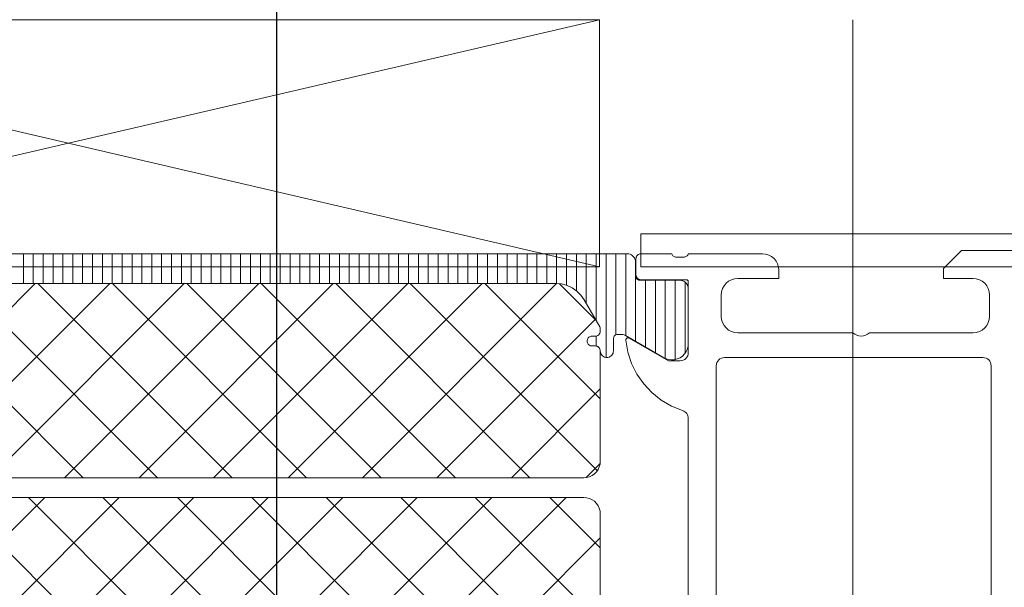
# Model space of a CAD drawing. Header units: metres. Extents: x 69 to 122.5, y -21.4 to -4.6.
# Tile 179 of 250: x 77.3644 to 77.4242, y -7.0126 to -6.9781. Entities that reach past the tile are written whole.
import ezdxf

# ---------------------------------------------------------------- set-up
doc = ezdxf.new("R2010")
doc.units = ezdxf.units.M
doc.header["$LTSCALE"] = 0.02
doc.linetypes.add('1600.2032', pattern=[1.6, 0.8, -0.8])
doc.linetypes.add('center-3', pattern=[5.97125, 2.81, -1.405, 0.35125, -1.405])
for name, color, linetype, lineweight in [('026_Fensterarbeiten-330 allg.', 7, 'Continuous', 9), ('026_Fensterarbeiten-allg.', 7, 'Continuous', 5), ('032_Metallarbeiten-Fenster', 7, 'Continuous', 5), ('Keine', 7, 'Continuous', 9)]:
    doc.layers.add(name, color=color, linetype=linetype, lineweight=lineweight)

msp = doc.modelspace()

# ---------------------------------------------------------------- linework, layer by layer
at = {"layer": '026_Fensterarbeiten-330 allg.', "linetype": 'center-3', "lineweight": 25}
msp.add_line((77.38, -7.046638), (77.38, -6.946162), dxfattribs=at)
at = {"layer": '026_Fensterarbeiten-allg.', "color": 7, "linetype": '1600.2032', "lineweight": 18}
msp.add_lwpolyline([(77.40212, -6.991144), (77.438487, -6.991144), (77.438487, -6.978382), (77.545529, -6.978382), (77.545529, -6.980382), (77.440487, -6.980382), (77.440487, -6.993144), (77.40212, -6.993144)], close=True, dxfattribs=at)
at = {"layer": '032_Metallarbeiten-Fenster', "color": 7, "linetype": 'Continuous', "lineweight": 18}
for p, q in [((77.3996, -6.993144), (77.335, -6.978144)), ((77.335, -6.993144), (77.3996, -6.978144))]:
    msp.add_line(p, q, dxfattribs=at)
at = {"layer": '032_Metallarbeiten-Fenster', "color": 7, "linetype": 'center-3', "lineweight": 18}
msp.add_line((77.415, -7.038521), (77.415, -6.978144), dxfattribs=at)
at = {"layer": '032_Metallarbeiten-Fenster', "color": 7, "linetype": 'Continuous', "lineweight": 18}
msp.add_lwpolyline([(77.3996, -6.978144), (77.3996, -6.993144), (77.335, -6.993144), (77.335, -6.978144)], close=True, dxfattribs=at)
at = {"layer": '032_Metallarbeiten-Fenster', "color": 7, "linetype": 'Continuous', "lineweight": 13}
for points in [[(77.425001, -6.992162), (77.421601, -6.992162), (77.420501, -6.993262), (77.420501, -6.993862), (77.422301, -6.993862), (77.422496, -6.993881), (77.422683, -6.993938), (77.422856, -6.994031), (77.423008, -6.994155), (77.423132, -6.994306), (77.423225, -6.994479), (77.423281, -6.994667), (77.423301, -6.994862), (77.423301, -6.996162), (77.423281, -6.996357), (77.423225, -6.996545), (77.423132, -6.996718), (77.423008, -6.996869), (77.422856, -6.996993), (77.422683, -6.997086), (77.422496, -6.997143), (77.422301, -6.997162), (77.416001, -6.997162), (77.415892, -6.997247), (77.41577, -6.99731), (77.415638, -6.997349), (77.415501, -6.997362), (77.415364, -6.997349), (77.415231, -6.99731), (77.415109, -6.997247), (77.415001, -6.997162), (77.408001, -6.997162), (77.407806, -6.997143), (77.407618, -6.997086), (77.407445, -6.996993), (77.407294, -6.996869), (77.407169, -6.996718), (77.407077, -6.996545), (77.40702, -6.996357), (77.407001, -6.996162), (77.407001, -6.994862), (77.40702, -6.994667), (77.407077, -6.994479), (77.407169, -6.994306), (77.407294, -6.994155), (77.407445, -6.99403), (77.407618, -6.993938), (77.407806, -6.993881), (77.408001, -6.993862), (77.410501, -6.993862), (77.410501, -6.993362), (77.410481, -6.993167), (77.410425, -6.992979), (77.410332, -6.992806), (77.410208, -6.992655), (77.410056, -6.992531), (77.409883, -6.992438), (77.409696, -6.992381), (77.409501, -6.992362), (77.405001, -6.992362), (77.404985, -6.992404), (77.404962, -6.992444), (77.404933, -6.992478), (77.404898, -6.992508), (77.404859, -6.992532), (77.404817, -6.992549), (77.404773, -6.992559), (77.404728, -6.992562), (77.404274, -6.992562), (77.404229, -6.992559), (77.404185, -6.992549), (77.404143, -6.992532), (77.404104, -6.992508), (77.404069, -6.992478), (77.40404, -6.992444), (77.404017, -6.992404), (77.404001, -6.992362), (77.402121, -6.992362), (77.402062, -6.992368), (77.402006, -6.992385), (77.401954, -6.992413), (77.401909, -6.99245), (77.401872, -6.992495), (77.401844, -6.992547), (77.401827, -6.992603), (77.401821, -6.992662), (77.401821, -6.993642), (77.401827, -6.9937), (77.401844, -6.993757), (77.401872, -6.993809), (77.401909, -6.993854), (77.401954, -6.993891), (77.402006, -6.993919), (77.402062, -6.993936), (77.402121, -6.993942), (77.404881, -6.993942), (77.404905, -6.993944), (77.404928, -6.993951), (77.404949, -6.993963), (77.404967, -6.993978), (77.404982, -6.993997), (77.404993, -6.994018), (77.404999, -6.994041), (77.405001, -6.994065), (77.405001, -6.998362), (77.404991, -6.99846), (77.404963, -6.998553), (77.404917, -6.99864), (77.404854, -6.998716), (77.404779, -6.998778), (77.404692, -6.998824), (77.404598, -6.998852), (77.404501, -6.998862), (77.403801, -6.998862), (77.401408, -6.99748), (77.401373, -6.997466), (77.401336, -6.997462), (77.401298, -6.997468), (77.401264, -6.997484), (77.401236, -6.997509), (77.401215, -6.99754), (77.401203, -6.997576), (77.401202, -6.997614), (77.401325, -6.998329), (77.401551, -6.999019), (77.401874, -6.99967), (77.402288, -7.000266), (77.402785, -7.000796), (77.403352, -7.001249), (77.40398, -7.001615), (77.404653, -7.001886), (77.404726, -7.001916), (77.404793, -7.001957), (77.404854, -7.002007), (77.404905, -7.002067), (77.404946, -7.002134), (77.404976, -7.002207), (77.404995, -7.002283), (77.405001, -7.002362), (77.405001, -7.051162)], [(77.406701, -7.059162), (77.406701, -6.999162), (77.40671, -6.999064), (77.406739, -6.998971), (77.406785, -6.998884), (77.406847, -6.998808), (77.406923, -6.998746), (77.407009, -6.9987), (77.407103, -6.998672), (77.407201, -6.998662), (77.422901, -6.998662), (77.422998, -6.998672), (77.423092, -6.9987), (77.423178, -6.998746), (77.423254, -6.998808), (77.423316, -6.998884), (77.423363, -6.998971), (77.423391, -6.999064), (77.423401, -6.999162), (77.423401, -7.059162)]]:
    msp.add_lwpolyline(points, dxfattribs=at)
for points in [[(77.401872, -6.992495), (77.401909, -6.99245), (77.401909, -6.99245)], [(77.401909, -6.99245), (77.401954, -6.992413), (77.401954, -6.992413), (77.401931, -6.99243)], [(77.401954, -6.992413), (77.402006, -6.992385), (77.402006, -6.992385)], [(77.402006, -6.992385), (77.402062, -6.992368), (77.402062, -6.992368)], [(77.402062, -6.992368), (77.402121, -6.992362), (77.402121, -6.992362), (77.402092, -6.992363)], [(77.409501, -6.992362), (77.409696, -6.992381), (77.409696, -6.992381)], [(77.409696, -6.992381), (77.409883, -6.992438), (77.409883, -6.992438)], [(77.409883, -6.992438), (77.410056, -6.99253), (77.410056, -6.99253)], [(77.401821, -6.992662), (77.401827, -6.992604), (77.401827, -6.992604)], [(77.401827, -6.992604), (77.401844, -6.992547), (77.401844, -6.992547), (77.401834, -6.992575)], [(77.401844, -6.992547), (77.401872, -6.992495), (77.401872, -6.992495), (77.401856, -6.992521)], [(77.410056, -6.99253), (77.410208, -6.992655), (77.410208, -6.992655)], [(77.410208, -6.992655), (77.410332, -6.992806), (77.410332, -6.992806), (77.410274, -6.992728)], [(77.410332, -6.992806), (77.410425, -6.992979), (77.410425, -6.992979), (77.410383, -6.992891)], [(77.410425, -6.992979), (77.410481, -6.993167), (77.410481, -6.993167)], [(77.401827, -6.993701), (77.401821, -6.993642), (77.401821, -6.993642), (77.401822, -6.993671)], [(77.410481, -6.993167), (77.410501, -6.993362), (77.410501, -6.993362)], [(77.401844, -6.993757), (77.401827, -6.993701), (77.401827, -6.993701)], [(77.401872, -6.993809), (77.401844, -6.993757), (77.401844, -6.993757)], [(77.401909, -6.993854), (77.401872, -6.993809), (77.401872, -6.993809), (77.401889, -6.993832)], [(77.401954, -6.993891), (77.401909, -6.993854), (77.401909, -6.993854)], [(77.402006, -6.993919), (77.401954, -6.993891), (77.401954, -6.993891), (77.40198, -6.993907)], [(77.402062, -6.993936), (77.402006, -6.993919), (77.402006, -6.993919), (77.402034, -6.993929)], [(77.402121, -6.993942), (77.402062, -6.993936), (77.402062, -6.993936)], [(77.401202, -6.997614), (77.401203, -6.997576), (77.401203, -6.997576), (77.401201, -6.997595)], [(77.401325, -6.998329), (77.401202, -6.997614), (77.401202, -6.997614)], [(77.401203, -6.997576), (77.401215, -6.99754), (77.401215, -6.99754), (77.401208, -6.997558)], [(77.401215, -6.99754), (77.401236, -6.997509), (77.401236, -6.997509), (77.401224, -6.997524)], [(77.401236, -6.997509), (77.401264, -6.997484), (77.401264, -6.997484), (77.401249, -6.997495)], [(77.401264, -6.997484), (77.401298, -6.997468), (77.401298, -6.997468), (77.401281, -6.997475)], [(77.401298, -6.997468), (77.401336, -6.997462), (77.401336, -6.997462), (77.401317, -6.997464)], [(77.401336, -6.997462), (77.401373, -6.997466), (77.401373, -6.997466), (77.401355, -6.997463)], [(77.401373, -6.997466), (77.401408, -6.99748), (77.401408, -6.99748), (77.401391, -6.997472)], [(77.401551, -6.999019), (77.401325, -6.998329), (77.401325, -6.998329)], [(77.401874, -6.99967), (77.401551, -6.999019), (77.401551, -6.999019)], [(77.402288, -7.000266), (77.401874, -6.99967), (77.401874, -6.99967)], [(77.402785, -7.000796), (77.402288, -7.000266), (77.402288, -7.000266)], [(77.403352, -7.001249), (77.402785, -7.000796), (77.402785, -7.000796)], [(77.40398, -7.001615), (77.403352, -7.001249), (77.403352, -7.001249)], [(77.404653, -7.001886), (77.40398, -7.001615), (77.40398, -7.001615)]]:
    msp.add_lwpolyline(points, close=True, dxfattribs=at)
at = {"layer": 'Keine', "color": 251, "linetype": 'Continuous', "lineweight": 9, "true_color": 0x555555}
for p, q in [((77.3646, -6.994162), (77.3646, -6.992362)), ((77.3652, -6.994162), (77.3652, -6.992362)), ((77.3658, -6.994162), (77.3658, -6.992362)), ((77.3664, -6.994162), (77.3664, -6.992362)), ((77.367, -6.994162), (77.367, -6.992362)), ((77.3676, -6.994162), (77.3676, -6.992362)), ((77.3682, -6.994162), (77.3682, -6.992362)), ((77.3688, -6.994162), (77.3688, -6.992362)), ((77.3694, -6.994162), (77.3694, -6.992362)), ((77.37, -6.994162), (77.37, -6.992362)), ((77.3706, -6.994162), (77.3706, -6.992362)), ((77.3712, -6.994162), (77.3712, -6.992362)), ((77.3718, -6.994162), (77.3718, -6.992362)), ((77.3724, -6.994162), (77.3724, -6.992362)), ((77.373, -6.994162), (77.373, -6.992362)), ((77.3736, -6.994162), (77.3736, -6.992362)), ((77.3742, -6.994162), (77.3742, -6.992362)), ((77.3748, -6.994162), (77.3748, -6.992362)), ((77.3754, -6.994162), (77.3754, -6.992362)), ((77.376, -6.994162), (77.376, -6.992362)), ((77.3766, -6.994162), (77.3766, -6.992362)), ((77.3772, -6.994162), (77.3772, -6.992362)), ((77.3778, -6.994162), (77.3778, -6.992362)), ((77.3784, -6.994162), (77.3784, -6.992362)), ((77.379, -6.994162), (77.379, -6.992362)), ((77.3796, -6.994162), (77.3796, -6.992362)), ((77.3802, -6.994162), (77.3802, -6.992362)), ((77.3808, -6.994162), (77.3808, -6.992362)), ((77.3814, -6.994162), (77.3814, -6.992362)), ((77.382, -6.994162), (77.382, -6.992362)), ((77.3826, -6.994162), (77.3826, -6.992362)), ((77.3832, -6.994162), (77.3832, -6.992362)), ((77.3838, -6.994162), (77.3838, -6.992362)), ((77.3844, -6.994162), (77.3844, -6.992362)), ((77.385, -6.994162), (77.385, -6.992362)), ((77.3856, -6.994162), (77.3856, -6.992362)), ((77.3862, -6.994162), (77.3862, -6.992362)), ((77.3868, -6.994162), (77.3868, -6.992362)), ((77.3874, -6.994162), (77.3874, -6.992362)), ((77.388, -6.994162), (77.388, -6.992362)), ((77.3886, -6.994162), (77.3886, -6.992362)), ((77.3892, -6.994162), (77.3892, -6.992362)), ((77.3898, -6.994162), (77.3898, -6.992362)), ((77.3904, -6.994162), (77.3904, -6.992362)), ((77.391, -6.994162), (77.391, -6.992362)), ((77.3916, -6.994162), (77.3916, -6.992362)), ((77.3922, -6.994162), (77.3922, -6.992362)), ((77.3928, -6.994162), (77.3928, -6.992362)), ((77.3934, -6.994162), (77.3934, -6.992362)), ((77.394, -6.994162), (77.394, -6.992362)), ((77.3946, -6.994162), (77.3946, -6.992362)), ((77.3952, -6.994162), (77.3952, -6.992362)), ((77.3958, -6.994162), (77.3958, -6.992362)), ((77.3964, -6.994162), (77.3964, -6.992362)), ((77.397, -6.994167), (77.397, -6.992362)), ((77.3976, -6.994274), (77.3976, -6.992362)), ((77.3982, -6.994607), (77.3982, -6.992362)), ((77.3988, -6.995372), (77.3988, -6.992362)), ((77.3994, -6.996411), (77.3994, -6.992362)), ((77.4, -6.998657), (77.4, -6.992362)), ((77.4006, -6.997283), (77.4006, -6.992362)), ((77.4012, -6.997343), (77.4012, -6.992362)), ((77.365324, -6.994162), (77.353568, -7.005918)), ((77.368228, -7.005962), (77.356428, -6.994162)), ((77.36985, -6.994162), (77.35805, -7.005962)), ((77.372753, -7.005962), (77.360953, -6.994162)), ((77.374375, -6.994162), (77.362575, -7.005962)), ((77.377279, -7.005962), (77.365479, -6.994162)), ((77.378901, -6.994162), (77.367101, -7.005962)), ((77.381804, -7.005962), (77.370004, -6.994162)), ((77.383426, -6.994162), (77.371626, -7.005962)), ((77.38633, -7.005962), (77.37453, -6.994162)), ((77.387951, -6.994162), (77.376151, -7.005962)), ((77.390855, -7.005962), (77.379055, -6.994162)), ((77.392477, -6.994162), (77.380677, -7.005962)), ((77.395381, -7.005962), (77.383581, -6.994162)), ((77.396998, -6.994166), (77.385202, -7.005962)), ((77.399471, -7.005527), (77.388106, -6.994162)), ((77.39965, -7.00118), (77.392632, -6.994162)), ((77.399391, -6.996395), (77.397177, -6.994182)), ((77.4018, -6.997689), (77.4018, -6.993745)), ((77.4024, -6.998036), (77.4024, -6.993972)), ((77.403, -6.998382), (77.403, -6.993972)), ((77.4036, -6.998721), (77.4036, -6.993972)), ((77.4042, -6.998783), (77.4042, -6.993972)), ((77.4048, -6.998401), (77.4048, -6.994081)), ((77.399355, -6.996334), (77.389728, -7.005962)), ((77.3994, -6.997965), (77.3994, -6.997357)), ((77.39965, -7.000565), (77.394253, -7.005962)), ((77.399638, -7.005103), (77.398791, -7.00595)), ((77.397579, -7.007162), (77.35285, -7.051891)), ((77.393053, -7.007162), (77.35285, -7.047365)), ((77.388528, -7.007162), (77.35285, -7.04284)), ((77.384002, -7.007162), (77.35285, -7.038315)), ((77.379477, -7.007162), (77.35285, -7.033789)), ((77.374951, -7.007162), (77.35285, -7.029264)), ((77.370426, -7.007162), (77.35285, -7.024738)), ((77.365901, -7.007162), (77.35285, -7.020213)), ((77.39965, -7.046435), (77.360377, -7.007162)), ((77.39965, -7.04191), (77.364902, -7.007162)), ((77.39965, -7.037384), (77.369428, -7.007162)), ((77.39965, -7.032859), (77.373953, -7.007162)), ((77.39965, -7.028333), (77.378479, -7.007162)), ((77.39965, -7.023808), (77.383004, -7.007162)), ((77.39965, -7.019282), (77.38753, -7.007162)), ((77.39965, -7.014757), (77.392055, -7.007162)), ((77.39965, -7.010231), (77.396581, -7.007162)), ((77.39965, -7.009616), (77.352851, -7.056416))]:
    msp.add_line(p, q, dxfattribs=at)
at = {"layer": 'Keine'}
for points in [[(77.355553, -6.994162), (77.396947, -6.994162), (77.396947, -6.994162), (77.397294, -6.994192), (77.397631, -6.994283), (77.397947, -6.99443), (77.398232, -6.99463), (77.398479, -6.994876), (77.398679, -6.995162), (77.399623, -6.996797), (77.399623, -6.996797), (77.399637, -6.996829), (77.399646, -6.996862), (77.399649, -6.996897), (77.399649, -6.99708), (77.399649, -6.99708), (77.399641, -6.997136), (77.399622, -6.997189), (77.399593, -6.997238), (77.399556, -6.99728), (77.399511, -6.997315), (77.399461, -6.997341), (77.399406, -6.997357), (77.39935, -6.997362), (77.399149, -6.997362), (77.399149, -6.997362), (77.399097, -6.997367), (77.399047, -6.99738), (77.399, -6.997402), (77.398957, -6.997432), (77.39892, -6.997469), (77.39889, -6.997512), (77.398868, -6.997559), (77.398855, -6.997609), (77.39885, -6.997661), (77.39885, -6.997661), (77.398855, -6.997713), (77.398868, -6.997764), (77.39889, -6.997811), (77.39892, -6.997854), (77.398957, -6.997891), (77.399, -6.997921), (77.399047, -6.997943), (77.399097, -6.997956), (77.399149, -6.997961), (77.39935, -6.997961), (77.39935, -6.997961), (77.399402, -6.997965), (77.399453, -6.997979), (77.399501, -6.998001), (77.399544, -6.998031), (77.399581, -6.998069), (77.399611, -6.998112), (77.399633, -6.998159), (77.399647, -6.99821), (77.399651, -6.998262), (77.399651, -6.998262), (77.399658, -6.998332), (77.399676, -6.998399), (77.399705, -6.998462), (77.399745, -6.998519), (77.399794, -6.998568), (77.399851, -6.998608), (77.399914, -6.998638), (77.399981, -6.998656), (77.400051, -6.998662), (77.400051, -6.998662), (77.40012, -6.998656), (77.400187, -6.998638), (77.40025, -6.998608), (77.400307, -6.998568), (77.400357, -6.998519), (77.400397, -6.998462), (77.400426, -6.998399), (77.400444, -6.998332), (77.40045, -6.998262), (77.40045, -6.997512), (77.40045, -6.997512), (77.400455, -6.997463), (77.400469, -6.997416), (77.400492, -6.997373), (77.400523, -6.997335), (77.400561, -6.997304), (77.400604, -6.997281), (77.400651, -6.997267), (77.4007, -6.997262), (77.400926, -6.997262), (77.400926, -6.997262), (77.401013, -6.99727), (77.401097, -6.997292), (77.401176, -6.997329), (77.40346, -6.998647), (77.40346, -6.998647), (77.403621, -6.998731), (77.403794, -6.998785), (77.403974, -6.998806), (77.404155, -6.998794), (77.404331, -6.99875), (77.404496, -6.998674), (77.404645, -6.99857), (77.404773, -6.998441), (77.404875, -6.998291), (77.404948, -6.998125), (77.40499, -6.997949), (77.40499, -6.994472), (77.40499, -6.994472), (77.404982, -6.994385), (77.40496, -6.994301), (77.404923, -6.994222), (77.404873, -6.994151), (77.404811, -6.994089), (77.40474, -6.994039), (77.404661, -6.994002), (77.404577, -6.99398), (77.40449, -6.993972), (77.40209, -6.993972), (77.40209, -6.993972), (77.402038, -6.993968), (77.401987, -6.993954), (77.40194, -6.993932), (77.401897, -6.993902), (77.40186, -6.993865), (77.40183, -6.993822), (77.401808, -6.993775), (77.401795, -6.993724), (77.40179, -6.993672), (77.40179, -6.992862), (77.40179, -6.992862), (77.401782, -6.992775), (77.40176, -6.992691), (77.401723, -6.992612), (77.401673, -6.992541), (77.401611, -6.992479), (77.40154, -6.992429), (77.401461, -6.992392), (77.401377, -6.99237), (77.40129, -6.992362), (77.35121, -6.992362)], [(77.35385, -7.005962), (77.39865, -7.005962), (77.39865, -7.005962), (77.398824, -7.005947), (77.398992, -7.005902), (77.39915, -7.005828), (77.399293, -7.005728), (77.399416, -7.005605), (77.399516, -7.005462), (77.39959, -7.005304), (77.399635, -7.005136), (77.39965, -7.004962), (77.39965, -6.998262), (77.39965, -6.998262), (77.399644, -6.998204), (77.399627, -6.998147), (77.3996, -6.998095), (77.399562, -6.99805), (77.399517, -6.998013), (77.399465, -6.997985), (77.399408, -6.997968), (77.39935, -6.997962), (77.399149, -6.997962), (77.399149, -6.997962), (77.399097, -6.997957), (77.399047, -6.997944), (77.398999, -6.997922), (77.398956, -6.997892), (77.398919, -6.997855), (77.398889, -6.997812), (77.398867, -6.997765), (77.398854, -6.997714), (77.398849, -6.997662), (77.398849, -6.997662), (77.398854, -6.99761), (77.398867, -6.997559), (77.398889, -6.997512), (77.398919, -6.997469), (77.398956, -6.997432), (77.398999, -6.997402), (77.399047, -6.99738), (77.399097, -6.997367), (77.399149, -6.997362), (77.39935, -6.997362), (77.39935, -6.997362), (77.399406, -6.997357), (77.39946, -6.997341), (77.399511, -6.997315), (77.399556, -6.99728), (77.399593, -6.997238), (77.399622, -6.997189), (77.399641, -6.997136), (77.399649, -6.99708), (77.399649, -6.996897), (77.399649, -6.996897), (77.399646, -6.996862), (77.399637, -6.996829), (77.399622, -6.996797), (77.398679, -6.995162), (77.398679, -6.995162), (77.398479, -6.994876), (77.398232, -6.99463), (77.397946, -6.99443), (77.397631, -6.994283), (77.397294, -6.994192), (77.396946, -6.994162), (77.355553, -6.994162)], [(77.35385, -7.007162), (77.39865, -7.007162), (77.39865, -7.007162), (77.398824, -7.007177), (77.398992, -7.007222), (77.39915, -7.007296), (77.399293, -7.007396), (77.399416, -7.007519), (77.399516, -7.007662), (77.39959, -7.00782), (77.399635, -7.007988), (77.39965, -7.008162), (77.39965, -7.040626)]]:
    msp.add_lwpolyline(points, dxfattribs=at)

doc.saveas('drawing.dxf')
